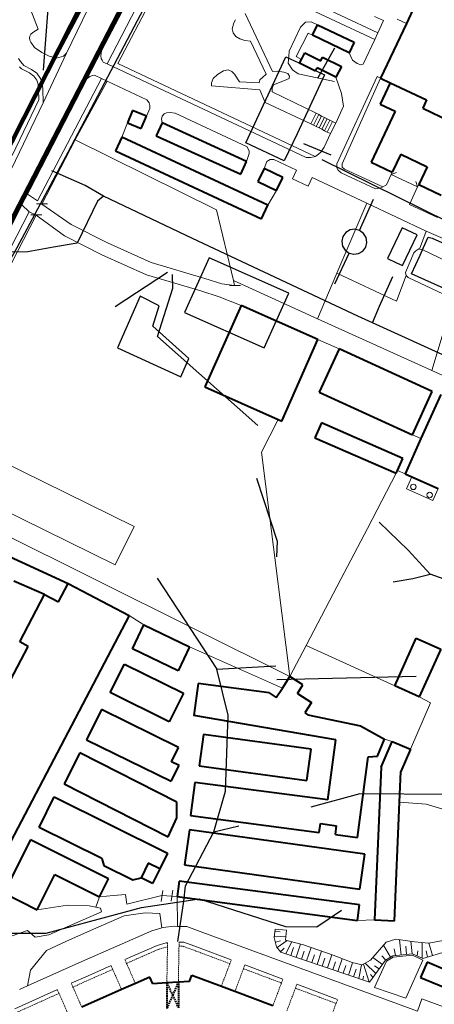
# Model space of a CAD drawing. Extents: x 13 to 4138, y -4831 to -1000.
# Tile 78 of 203: x 2448 to 2599, y -3513 to -3157. Entities that reach past the tile are written whole.
import ezdxf

# ---------------------------------------------------------------- set-up
doc = ezdxf.new("R2010")
doc.units = 0
doc.header["$MEASUREMENT"] = 0
doc.linetypes.add('DASHED', pattern=[0.75, 0.5, -0.25])
for name, color, linetype in [('11', 7, 'CONTINUOUS'), ('24', 7, 'CONTINUOUS'), ('25', 7, 'CONTINUOUS'), ('37', 7, 'CONTINUOUS'), ('40', 7, 'CONTINUOUS'), ('6', 7, 'CONTINUOUS'), ('7', 7, 'CONTINUOUS'), ('границы команд_1', 10, 'CONTINUOUS'), ('ДЕТСКИЕ_ПЛОЩАДКИ', 6, 'CONTINUOUS'), ('ЛЕСТНИЦЫ', 6, 'CONTINUOUS'), ('ПЕШЕХОДНЫЕ_ДОРОЖКИ', 3, 'CONTINUOUS'), ('СПОРТИВНЫЕ_ПЛОЩАДКИ', 3, 'CONTINUOUS'), ('ТРОТУАРЫ', 7, 'CONTINUOUS')]:
    doc.layers.add(name, color=color, linetype=linetype)

msp = doc.modelspace()

# ---------------------------------------------------------------- linework, layer by layer
at = {"layer": '11', "color": 253, "linetype": 'Continuous', "lineweight": 0}
for p, q in [((2485.32, -3199.56), (2487.39, -3194.32)), ((2456.43, -3223.77), (2468.47, -3200.47)), ((2468.47, -3200.47), (2519.62, -3225.86)), ((2541.32, -3218.88), (2538.18, -3224.16)), ((2458.5, -3223.6), (2454.5, -3223.6)), ((2456.42, -3227.63), (2452.42, -3227.63)), ((2519.62, -3225.86), (2525.76, -3251.43)), ((2404.25, -3324.66), (2454.34, -3227.8)), ((2525.76, -3251.43), (2526.18, -3253.16)), ((2528.34, -3253.18), (2524.34, -3253.18)), ((2556.39, -3272.76), (2564.03, -3276.15)), ((2541.96, -3301.65), (2535.97, -3313.47)), ((2593.67, -3308.6), (2590.57, -3307.2)), ((2535.97, -3313.47), (2546.19, -3394.67)), ((2585.19, -3320.1), (2587.94, -3321.3)), ((2574.27, -3341.11), (2584.72, -3321.16)), ((2546.19, -3394.67), (2414.09, -3328.92)), ((2564.67, -3359.42), (2574.27, -3341.11)), ((2552.06, -3383.47), (2564.67, -3359.42)), ((2487.97, -3372.65), (2493.33, -3376.01)), ((2509.87, -3383.97), (2543.49, -3398.86)), ((2546.19, -3394.67), (2552.06, -3383.47)), ((2584.23, -3398.07), (2552.06, -3383.47)), ((2593.08, -3402.06), (2597.2, -3404.26)), ((2597.2, -3404.26), (2589.89, -3420.97)), ((2500.25, -3472.17), (2499.59, -3476.11)), ((2503.82, -3472.05), (2503.17, -3475.99)), ((2482.37, -3473.95), (2477.28, -3474.45)), ((2486.7, -3473.6), (2482.37, -3473.95)), ((2487.22, -3477.08), (2486.7, -3473.6)), ((2499.87, -3473.95), (2487.22, -3477.08)), ((2505.43, -3474.31), (2503.49, -3474.22)), ((2576.85, -3482.77), (2570.71, -3482.93)), ((2576.85, -3507.24), (2581.24, -3497.67)), ((2581.24, -3497.67), (2583.66, -3496.26)), ((2583.66, -3496.26), (2590.58, -3495.53)), ((2594.32, -3497.29), (2588.2, -3511.12)), ((2590.58, -3495.53), (2594.32, -3497.29)), ((2588.2, -3511.12), (2576.85, -3507.24))]:
    msp.add_line(p, q, dxfattribs=at)
at = {"layer": '24', "color": 253, "linetype": 'Continuous', "lineweight": 0}
for p, q in [((2440.43, -3122.35), (2455.02, -3160.43)), ((2505.86, -3130.91), (2483.97, -3172.9)), ((2508.91, -3129.31), (2578.12, -3161.77)), ((2501.43, -3131.9), (2480, -3173.02)), ((2477.06, -3137.05), (2460.92, -3170.75)), ((2480.05, -3138.59), (2465.38, -3169.2)), ((2522.44, -3138.68), (2576.95, -3164.25)), ((2490.8, -3143.71), (2478.05, -3168.3)), ((2530.06, -3154.83), (2539.94, -3175.76)), ((2576.89, -3155.82), (2580.18, -3157.36)), ((2525.88, -3158.18), (2525.37, -3160.35)), ((2526.58, -3157.03), (2525.88, -3158.18)), ((2578.12, -3161.77), (2580.18, -3157.36)), ((2585.03, -3156.81), (2588.42, -3158.41)), ((2451.95, -3163.64), (2452.1, -3163.02)), ((2452.1, -3163.02), (2452.44, -3162.31)), ((2452.44, -3162.31), (2453.08, -3161.61)), ((2453.08, -3161.61), (2455.02, -3160.43)), ((2525.37, -3160.35), (2525.69, -3161.76)), ((2525.69, -3161.76), (2526.64, -3163.16)), ((2526.64, -3163.16), (2528.11, -3164)), ((2548.51, -3170.39), (2552.86, -3161.85)), ((2552.86, -3161.85), (2554.45, -3162.66)), ((2576.95, -3164.25), (2578.12, -3161.77)), ((2452, -3164.38), (2451.95, -3163.64)), ((2452.35, -3165.22), (2452, -3164.38)), ((2452.35, -3165.22), (2453.69, -3167.11)), ((2453.69, -3167.11), (2456.44, -3168.94)), ((2528.11, -3164), (2529.96, -3164.57)), ((2529.96, -3164.57), (2531.99, -3164.85)), ((2531.99, -3164.85), (2537.63, -3176.79)), ((2572.8, -3173.11), (2576.95, -3164.25)), ((2456.44, -3168.94), (2459.03, -3170.28)), ((2465.38, -3169.2), (2456.82, -3187.06)), ((2459.03, -3170.28), (2460.92, -3170.75)), ((2461.67, -3170.93), (2464.2, -3170.18)), ((2464.2, -3170.18), (2465.38, -3169.2)), ((2478.05, -3168.3), (2472.83, -3178.37)), ((2478.05, -3168.3), (2477.76, -3170.13)), ((2477.76, -3170.13), (2477.85, -3171.04)), ((2550.45, -3171.38), (2548.51, -3170.39)), ((2567.65, -3169.01), (2568.9, -3171.68)), ((2447.96, -3171.1), (2448.61, -3172.14)), ((2448.26, -3174.05), (2449.03, -3174.79)), ((2448.61, -3172.14), (2449.35, -3173.02)), ((2449.35, -3173.02), (2449.92, -3173.55)), ((2449.92, -3173.55), (2452.66, -3175.01)), ((2460.92, -3170.75), (2461.67, -3170.93)), ((2477.85, -3171.04), (2478.19, -3171.68)), ((2478.19, -3171.68), (2478.6, -3172.36)), ((2478.6, -3172.36), (2480, -3173.02)), ((2480, -3173.02), (2552.09, -3206.91)), ((2483.97, -3172.9), (2555.41, -3206.49)), ((2568.9, -3171.68), (2570.6, -3172.93)), ((2570.6, -3172.93), (2571.97, -3173.39)), ((2571.97, -3173.39), (2572.8, -3173.11)), ((2449.03, -3174.79), (2451.87, -3176.29)), ((2451.87, -3176.29), (2453.51, -3177.47)), ((2452.66, -3175.01), (2454.6, -3176.41)), ((2453.51, -3177.47), (2454.55, -3178.97)), ((2454.6, -3176.41), (2455.9, -3178.29)), ((2472.83, -3178.37), (2473.76, -3177.56)), ((2473.76, -3177.56), (2474.75, -3177.18)), ((2474.75, -3177.18), (2475.44, -3177.09)), ((2475.44, -3177.09), (2478.04, -3178.31)), ((2518.45, -3178.35), (2519.95, -3176.91)), ((2519.95, -3176.91), (2522.23, -3175.48)), ((2522.23, -3175.48), (2523.87, -3175.2)), ((2523.87, -3175.2), (2525.23, -3175.77)), ((2525.23, -3175.77), (2526.16, -3176.7)), ((2526.16, -3176.7), (2527.94, -3179.49)), ((2536.36, -3177.92), (2537.63, -3176.79)), ((2539.94, -3175.76), (2541.78, -3175.63)), ((2541.78, -3175.63), (2543.99, -3176.06)), ((2543.99, -3176.06), (2545.42, -3176.56)), ((2545.42, -3176.56), (2546.06, -3177.49)), ((2546.06, -3177.49), (2545.92, -3178.28)), ((2563.28, -3209.17), (2577.84, -3177.64)), ((2577.84, -3177.64), (2579.08, -3178.21)), ((2472.83, -3178.37), (2452.11, -3218.32)), ((2454.55, -3178.97), (2455.02, -3180.34)), ((2478.04, -3178.31), (2454.77, -3222.62)), ((2455.02, -3180.34), (2455.21, -3182.11)), ((2455.9, -3178.29), (2456.49, -3180.01)), ((2456.49, -3180.01), (2456.71, -3182.01)), ((2480.04, -3179.25), (2468.47, -3200.47)), ((2478.04, -3178.31), (2480.04, -3179.25)), ((2480.04, -3179.25), (2494.44, -3186.02)), ((2517.81, -3179.92), (2518.45, -3178.35)), ((2517.81, -3181), (2517.81, -3179.92)), ((2535.36, -3182.36), (2517.81, -3181)), ((2527.94, -3179.49), (2535.08, -3179.92)), ((2535.08, -3179.92), (2535.36, -3178.78)), ((2535.36, -3178.78), (2536.36, -3177.92)), ((2540.28, -3180.64), (2539.78, -3181.78)), ((2544.21, -3178.99), (2540.28, -3180.64)), ((2545.92, -3178.28), (2544.21, -3178.99)), ((2562.91, -3177.85), (2564.93, -3183.79)), ((2565.11, -3209.17), (2579.08, -3178.21)), ((2455.21, -3182.11), (2455.3, -3186.08)), ((2456.71, -3182.01), (2456.82, -3187.06)), ((2537.29, -3186.94), (2535.36, -3182.36)), ((2539.78, -3181.78), (2539.78, -3183.15)), ((2555.73, -3190.88), (2539.78, -3183.15)), ((2564.93, -3183.79), (2565.65, -3188.34)), ((2456.82, -3187.06), (2443.92, -3213.97)), ((2455.3, -3186.08), (2445.69, -3206.13)), ((2495.24, -3187.07), (2494.44, -3186.02)), ((2495.49, -3188.02), (2495.24, -3187.07)), ((2495.49, -3189.16), (2495.49, -3188.02)), ((2553.8, -3194.71), (2537.29, -3186.94)), ((2562.8, -3194.43), (2565.65, -3188.34)), ((2494.26, -3191.99), (2495.49, -3189.16)), ((2499.7, -3193.05), (2500.02, -3191.97)), ((2500.02, -3191.97), (2500.66, -3191.07)), ((2500.66, -3191.07), (2501.55, -3190.69)), ((2501.55, -3190.69), (2502.82, -3190.57)), ((2502.82, -3190.57), (2504.7, -3190.84)), ((2504.7, -3190.84), (2530.74, -3203.09)), ((2499.91, -3194.38), (2499.7, -3193.05)), ((2558.65, -3203.16), (2560.87, -3198.27)), ((2530.55, -3208.31), (2531.53, -3205.5)), ((2531.47, -3204.55), (2530.74, -3203.09)), ((2531.53, -3205.5), (2531.47, -3204.55)), ((2555.41, -3206.49), (2555.98, -3206.2)), ((2555.98, -3206.2), (2557.44, -3204.91)), ((2557.44, -3204.91), (2558.65, -3203.16)), ((2536.92, -3210.89), (2537.9, -3208.3)), ((2537.9, -3208.3), (2539.05, -3207.6)), ((2539.05, -3207.6), (2540.46, -3207.66)), ((2540.46, -3207.66), (2548.62, -3211.5)), ((2552.09, -3206.91), (2553.66, -3206.95)), ((2553.66, -3206.95), (2554.98, -3206.7)), ((2554.98, -3206.7), (2555.41, -3206.49)), ((2563.28, -3209.17), (2563.28, -3210.66)), ((2565.11, -3209.17), (2565.11, -3210.23)), ((2548.62, -3211.5), (2547.18, -3214.57)), ((2563.28, -3210.66), (2563.68, -3211.48)), ((2563.68, -3211.48), (2564.77, -3212.44)), ((2577.21, -3218.18), (2564.77, -3212.44)), ((2565.11, -3210.23), (2565.17, -3210.34)), ((2565.17, -3210.34), (2566.02, -3211.09)), ((2579.89, -3217.49), (2566.02, -3211.09)), ((2581.15, -3216.8), (2582.91, -3213)), ((2547.18, -3214.57), (2552.8, -3217.21)), ((2554.24, -3214.14), (2552.8, -3217.21)), ((2554.24, -3214.14), (2574.03, -3223.44)), ((2579.89, -3217.49), (2581.15, -3216.8)), ((2451.2, -3220.12), (2449.21, -3224.06)), ((2452.11, -3218.32), (2451.2, -3220.12)), ((2451.2, -3220.12), (2454.77, -3222.62)), ((2577.21, -3218.18), (2579.19, -3217.87)), ((2579.19, -3217.87), (2579.89, -3217.49)), ((2589.53, -3223.87), (2592.47, -3217.51)), ((2449.21, -3224.06), (2425.22, -3271.45)), ((2449.21, -3224.06), (2451.82, -3226.5)), ((2456.43, -3223.77), (2467.04, -3231.18)), ((2574.03, -3223.44), (2595.62, -3233.59)), ((2599.68, -3228.56), (2589.53, -3223.87)), ((2451.82, -3226.5), (2428.08, -3272.42)), ((2451.82, -3226.5), (2454.34, -3227.8)), ((2454.34, -3227.8), (2464.59, -3235.29)), ((2467.04, -3231.18), (2480.16, -3237.76)), ((2595.62, -3233.59), (2606.49, -3238.27)), ((2464.59, -3235.29), (2478.11, -3242.07)), ((2480.16, -3237.76), (2495.93, -3244.87)), ((2588.09, -3248.45), (2591.11, -3241.43)), ((2591.11, -3241.43), (2591.87, -3240.61)), ((2591.87, -3240.61), (2592.94, -3239.98)), ((2592.94, -3239.98), (2593.14, -3240.02)), ((2593.14, -3240.02), (2594.08, -3240.23)), ((2594.08, -3240.23), (2613.62, -3249.59)), ((2478.11, -3242.07), (2494.27, -3249.35)), ((2495.93, -3244.87), (2515.38, -3250.62)), ((2588.34, -3249.53), (2588.09, -3248.45)), ((2494.27, -3249.35), (2513.97, -3255.18)), ((2515.38, -3250.62), (2521.58, -3252.62)), ((2521.58, -3252.62), (2526.18, -3253.16)), ((2525.76, -3251.43), (2556.25, -3265.24)), ((2589.1, -3250.29), (2588.34, -3249.53)), ((2605.9, -3258.32), (2589.1, -3250.29)), ((2513.97, -3255.18), (2520.57, -3257.31)), ((2520.57, -3257.31), (2528.57, -3260.41)), ((2556.25, -3265.24), (2597.6, -3283.98)), ((2597.6, -3283.98), (2633.56, -3300.27)), ((2440.14, -3315.98), (2489.85, -3340.45)), ((2429.24, -3327.84), (2482.97, -3354.28)), ((2482.97, -3354.28), (2489.85, -3340.45)), ((2580.5, -3417.36), (2583.24, -3418.15)), ((2477.28, -3474.45), (2475.93, -3478.18)), ((2499.87, -3473.95), (2503.49, -3474.22)), ((2505.43, -3474.31), (2505.51, -3485.09)), ((2454.7, -3479.05), (2465.72, -3477.47)), ((2478.06, -3479.82), (2458.91, -3488.14)), ((2465.72, -3477.47), (2473.59, -3477.69)), ((2473.59, -3477.69), (2475.93, -3478.18)), ((2475.93, -3478.18), (2477.63, -3478.54)), ((2477.63, -3478.54), (2478.06, -3479.82)), ((2486.15, -3481.24), (2493.81, -3480.17)), ((2493.81, -3480.17), (2499.13, -3480.38)), ((2499.13, -3480.38), (2499.82, -3485.65)), ((2475.94, -3485.72), (2486.15, -3481.24)), ((2451.25, -3486.64), (2442.53, -3489.56)), ((2454.01, -3488.99), (2451.25, -3486.64)), ((2465.3, -3490.42), (2475.94, -3485.72)), ((2470.9, -3497.76), (2496.24, -3486.65)), ((2496.24, -3486.65), (2499.82, -3485.65)), ((2499.82, -3485.65), (2500.39, -3485.49)), ((2500.39, -3485.49), (2504.37, -3485.07)), ((2504.37, -3485.07), (2505.51, -3485.09)), ((2505.51, -3485.09), (2508.85, -3485.15)), ((2508.85, -3485.15), (2514.74, -3487.31)), ((2514.74, -3487.31), (2592.42, -3515.73)), ((2458.91, -3488.14), (2454.01, -3488.99)), ((2458.07, -3493.83), (2465.3, -3490.42)), ((2498.15, -3491.98), (2501.45, -3491.06)), ((2501.45, -3491.06), (2501.93, -3491.01)), ((2506.1, -3490.76), (2507.8, -3490.79)), ((2507.8, -3490.79), (2512.8, -3492.62)), ((2452.32, -3500.88), (2458.07, -3493.83)), ((2486.47, -3497.1), (2498.15, -3491.98)), ((2512.8, -3492.62), (2525.01, -3497.18)), ((2451.22, -3506.62), (2470.9, -3497.76)), ((2451.22, -3506.62), (2452.32, -3500.88)), ((2473.19, -3502.93), (2481.48, -3499.29)), ((2529.93, -3499.02), (2543.7, -3504.17)), ((2467.06, -3505.69), (2473.19, -3502.93)), ((2446.61, -3514.89), (2462.02, -3507.96)), ((2448.35, -3507.91), (2451.22, -3506.62)), ((2548.75, -3506.06), (2563.5, -3511.57)), ((2592.42, -3515.73), (2594.02, -3511.36)), ((2594.02, -3511.36), (2655.1, -3533.56))]:
    msp.add_line(p, q, dxfattribs=at)
at = {"layer": '24', "color": 253, "linetype": 'DASHED', "lineweight": 0}
for p, q in [((2501.93, -3491.01), (2501.9, -3492.49)), ((2506.1, -3490.76), (2506.07, -3492.25)), ((2487.07, -3498.48), (2498.65, -3493.4)), ((2498.65, -3493.4), (2501.9, -3492.49)), ((2501.9, -3492.49), (2501.66, -3505.53)), ((2506.07, -3492.25), (2505.83, -3505.27)), ((2506.07, -3492.25), (2507.52, -3492.28)), ((2507.52, -3492.28), (2512.27, -3494.03)), ((2512.27, -3494.03), (2524.48, -3498.59)), ((2487.07, -3498.48), (2486.47, -3497.1)), ((2524.48, -3498.59), (2525.01, -3497.18)), ((2473.8, -3504.3), (2482.08, -3500.66)), ((2482.08, -3500.66), (2481.48, -3499.29)), ((2485.29, -3507.96), (2482.08, -3500.66)), ((2490.27, -3505.77), (2487.07, -3498.48)), ((2521.41, -3506.72), (2524.48, -3498.59)), ((2526.33, -3508.58), (2529.41, -3500.43)), ((2529.41, -3500.43), (2529.93, -3499.02)), ((2529.41, -3500.43), (2543.17, -3505.57)), ((2467.66, -3507.06), (2473.8, -3504.3)), ((2540.08, -3513.77), (2543.17, -3505.57)), ((2543.17, -3505.57), (2543.7, -3504.17)), ((2462.62, -3509.33), (2462.02, -3507.96)), ((2467.66, -3507.06), (2467.06, -3505.69)), ((2470.84, -3514.3), (2467.66, -3507.06)), ((2545.12, -3515.67), (2548.22, -3507.46)), ((2548.22, -3507.46), (2548.75, -3506.06)), ((2548.22, -3507.46), (2562.97, -3512.97)), ((2447.21, -3516.27), (2462.62, -3509.33)), ((2465.78, -3516.53), (2462.62, -3509.33)), ((2562.97, -3512.97), (2563.5, -3511.57)), ((2559.85, -3521.23), (2562.97, -3512.97))]:
    msp.add_line(p, q, dxfattribs=at)
at = {"layer": '25', "color": 253, "linetype": 'Continuous', "lineweight": 0}
for p, q in [((2555.73, -3190.88), (2553.8, -3194.71)), ((2556.73, -3191.38), (2554.8, -3195.22)), ((2556.73, -3191.38), (2555.73, -3190.88)), ((2557.71, -3191.88), (2555.78, -3195.71)), ((2557.71, -3191.88), (2556.73, -3191.38)), ((2558.7, -3192.37), (2557.71, -3191.88)), ((2553.8, -3194.71), (2554.8, -3195.22)), ((2554.8, -3195.22), (2555.78, -3195.71)), ((2558.7, -3192.37), (2556.77, -3196.21)), ((2559.68, -3192.87), (2557.75, -3196.7)), ((2559.68, -3192.87), (2558.7, -3192.37)), ((2560.66, -3193.36), (2558.73, -3197.19)), ((2560.66, -3193.36), (2559.68, -3192.87)), ((2561.64, -3193.85), (2559.72, -3197.69)), ((2561.64, -3193.85), (2560.66, -3193.36)), ((2560.87, -3198.27), (2562.8, -3194.43)), ((2562.8, -3194.43), (2561.64, -3193.85)), ((2555.78, -3195.71), (2556.77, -3196.21)), ((2556.77, -3196.21), (2557.75, -3196.7)), ((2557.75, -3196.7), (2558.73, -3197.19)), ((2558.73, -3197.19), (2559.72, -3197.69)), ((2559.72, -3197.69), (2560.87, -3198.27))]:
    msp.add_line(p, q, dxfattribs=at)
at = {"layer": '37', "color": 253, "linetype": 'Continuous', "lineweight": 0}
for p, q in [((2546.01, -3168.39), (2550.11, -3159.74)), ((2550.11, -3159.74), (2551.93, -3157.92)), ((2551.93, -3157.92), (2553.98, -3157.81)), ((2553.98, -3157.81), (2556.28, -3158.86)), ((2545.56, -3172.71), (2545.79, -3170.32)), ((2545.79, -3170.32), (2546.01, -3168.39)), ((2547.15, -3175.21), (2545.56, -3172.71)), ((2549.2, -3176.57), (2547.15, -3175.21)), ((2562.41, -3179.42), (2549.2, -3176.57)), ((2540.56, -3489.17), (2540.87, -3486.09)), ((2542.68, -3487.07), (2540.79, -3486.89)), ((2540.87, -3486.09), (2545.01, -3486.46)), ((2545.01, -3486.46), (2544.69, -3490.04)), ((2541.43, -3492.53), (2540.56, -3489.17)), ((2544.81, -3488.65), (2540.59, -3488.88)), ((2542.83, -3490.34), (2540.99, -3490.82)), ((2545.24, -3490.18), (2541.58, -3492.71)), ((2544.69, -3490.04), (2551.2, -3491.77)), ((2546.88, -3490.62), (2544.7, -3494.97)), ((2575.41, -3497.3), (2581.05, -3490.8)), ((2581.05, -3490.8), (2584.53, -3489.71)), ((2584.53, -3489.71), (2591.37, -3490.69)), ((2585.89, -3489.91), (2586.48, -3495.46)), ((2589.98, -3490.49), (2590.46, -3495.04)), ((2591.37, -3490.69), (2596.36, -3491.12)), ((2594.07, -3491.18), (2594.1, -3496.63)), ((2596.36, -3491.12), (2608.56, -3488.94)), ((2596.51, -3491.09), (2597.91, -3495.67)), ((2542.95, -3494.37), (2541.43, -3492.53)), ((2544.13, -3492.94), (2542.85, -3494.25)), ((2575.03, -3505.32), (2542.95, -3494.37)), ((2547.56, -3492.78), (2546.59, -3495.61)), ((2550.11, -3491.48), (2548.48, -3496.26)), ((2551.34, -3494.07), (2550.38, -3496.91)), ((2551.2, -3491.77), (2561.84, -3495.57)), ((2553.91, -3492.74), (2552.27, -3497.55)), ((2557.68, -3494.08), (2556.05, -3498.84)), ((2580.09, -3491.91), (2582.63, -3496.28)), ((2583.95, -3493.24), (2584.49, -3495.67)), ((2588.16, -3492.27), (2588.47, -3495.25)), ((2592.5, -3493.92), (2592.29, -3495.78)), ((2610.31, -3491.87), (2594.35, -3496.75)), ((2595.57, -3493.95), (2596, -3496.25)), ((2555.13, -3495.36), (2554.16, -3498.2)), ((2558.91, -3496.65), (2557.95, -3499.49)), ((2561.45, -3495.42), (2559.84, -3500.13)), ((2562.7, -3497.94), (2561.73, -3500.78)), ((2561.84, -3495.57), (2568.79, -3498.17)), ((2565.2, -3496.82), (2563.63, -3501.43)), ((2568.94, -3498.23), (2567.41, -3502.72)), ((2568.79, -3498.17), (2572.37, -3499.04)), ((2572.37, -3499.04), (2575.41, -3497.3)), ((2573.5, -3498.39), (2577.36, -3502.13)), ((2580.89, -3497.29), (2575.03, -3505.32)), ((2576.24, -3496.35), (2579.72, -3498.9)), ((2579.55, -3495.74), (2580.91, -3497.29)), ((2583.5, -3495.78), (2580.89, -3497.29)), ((2590.66, -3495.02), (2583.5, -3495.78)), ((2594.35, -3496.75), (2590.66, -3495.02)), ((2566.49, -3499.23), (2565.52, -3502.07)), ((2570.27, -3500.52), (2569.3, -3503.36)), ((2572.14, -3498.98), (2571.2, -3504.01)), ((2572.91, -3498.73), (2574.98, -3505.3)), ((2576.89, -3499.31), (2578.54, -3500.51)), ((2572.91, -3503.09), (2572.64, -3504.52)), ((2575.36, -3502.53), (2576.3, -3503.53))]:
    msp.add_line(p, q, dxfattribs=at)
at = {"layer": '40', "color": 253, "linetype": 'Continuous', "lineweight": 0}
for p, q in [((2574.03, -3223.44), (2563.25, -3248.77)), ((2593.14, -3240.02), (2595.62, -3233.59)), ((2563.25, -3248.77), (2556.25, -3265.24)), ((2563.25, -3248.77), (2584.83, -3258.82)), ((2584.83, -3258.82), (2588.34, -3249.53)), ((2602.46, -3267.89), (2597.6, -3283.98)), ((2585.95, -3440.19), (2595.53, -3440.87)), ((2595.53, -3440.87), (2604.52, -3443.55))]:
    msp.add_line(p, q, dxfattribs=at)
at = {"layer": '6', "color": 253, "linetype": 'Continuous', "lineweight": 40}
for p, q in [((2591.49, -3151.91), (2588.42, -3158.41)), ((2554.45, -3162.66), (2556.28, -3158.86)), ((2556.28, -3158.86), (2569.48, -3165.2)), ((2588.42, -3158.41), (2579.08, -3178.21)), ((2567.65, -3169.01), (2554.45, -3162.66)), ((2569.48, -3165.2), (2567.65, -3169.01)), ((2550.45, -3171.38), (2551.68, -3168.97)), ((2551.68, -3168.97), (2557.41, -3171.88)), ((2557.41, -3171.88), (2558.09, -3170.55)), ((2558.09, -3170.55), (2564.87, -3173.99)), ((2549.76, -3172.75), (2550.45, -3171.38)), ((2555.49, -3175.66), (2549.76, -3172.75)), ((2564.87, -3173.99), (2562.91, -3177.85)), ((2555.49, -3175.66), (2556.13, -3174.41)), ((2562.91, -3177.85), (2556.13, -3174.41)), ((2582.55, -3179.85), (2578.89, -3187.6)), ((2579.08, -3178.21), (2582.55, -3179.85)), ((2582.55, -3179.85), (2595.74, -3186.07)), ((2578.89, -3187.6), (2584.31, -3190.16)), ((2595.74, -3186.07), (2594.31, -3189.08)), ((2489.26, -3189.89), (2487.39, -3194.32)), ((2494.26, -3191.99), (2489.26, -3189.89)), ((2492.39, -3196.42), (2494.26, -3191.99)), ((2584.31, -3190.16), (2575.63, -3208.55)), ((2594.31, -3189.08), (2603.93, -3193.62)), ((2487.39, -3194.32), (2492.39, -3196.42)), ((2499.91, -3194.38), (2497.79, -3199.05)), ((2530.55, -3208.31), (2499.91, -3194.38)), ((2497.79, -3199.05), (2528.43, -3212.97)), ((2485.32, -3199.56), (2483.05, -3204.43)), ((2538.18, -3224.16), (2485.32, -3199.56)), ((2483.05, -3204.43), (2535.91, -3229.04)), ((2586.35, -3205.71), (2583.3, -3212.17)), ((2586.35, -3205.71), (2595.91, -3210.22)), ((2528.43, -3212.97), (2530.55, -3208.31)), ((2575.63, -3208.55), (2583.3, -3212.17)), ((2536.92, -3210.89), (2534.62, -3215.6)), ((2543.63, -3214.18), (2536.92, -3210.89)), ((2595.91, -3210.22), (2592.86, -3216.68)), ((2534.62, -3215.6), (2541.32, -3218.88)), ((2541.32, -3218.88), (2543.63, -3214.18)), ((2592.86, -3216.68), (2600.98, -3220.52)), ((2535.91, -3229.04), (2538.18, -3224.16)), ((2528.57, -3260.41), (2515.48, -3289.9)), ((2556.39, -3272.76), (2528.57, -3260.41)), ((2543.3, -3302.24), (2556.39, -3272.76)), ((2564.03, -3276.15), (2556.88, -3291.76)), ((2597.72, -3291.59), (2564.03, -3276.15)), ((2515.48, -3289.9), (2541.96, -3301.65)), ((2556.88, -3291.76), (2590.57, -3307.2)), ((2590.57, -3307.2), (2597.72, -3291.59)), ((2600.86, -3292.66), (2593.67, -3308.6)), ((2541.96, -3301.65), (2543.3, -3302.24)), ((2557.64, -3302.94), (2555.29, -3308.32)), ((2587.07, -3315.78), (2557.64, -3302.94)), ((2555.29, -3308.32), (2584.72, -3321.16)), ((2593.67, -3308.6), (2587.94, -3321.3)), ((2585.19, -3320.1), (2587.07, -3315.78)), ((2584.72, -3321.16), (2585.19, -3320.1)), ((2587.94, -3321.3), (2590.35, -3322.39)), ((2590.35, -3322.39), (2599.91, -3326.7)), ((2426.74, -3343.16), (2465.92, -3361.07)), ((2457.38, -3365.03), (2446.28, -3360.2)), ((2462.45, -3367.69), (2465.92, -3361.07)), ((2465.92, -3361.07), (2487.97, -3372.65)), ((2448.39, -3382.18), (2457.38, -3365.03)), ((2457.38, -3365.03), (2462.45, -3367.69)), ((2487.97, -3372.65), (2436.85, -3470.06)), ((2489.17, -3384.64), (2493.33, -3376.01)), ((2493.33, -3376.01), (2509.87, -3383.97)), ((2584.23, -3398.07), (2591.98, -3380.85)), ((2591.98, -3380.85), (2600.84, -3384.84)), ((2439.66, -3406.18), (2451.42, -3383.77)), ((2451.42, -3383.77), (2448.39, -3382.18)), ((2509.87, -3383.97), (2505.72, -3392.6)), ((2505.72, -3392.6), (2489.17, -3384.64)), ((2600.84, -3384.84), (2593.08, -3402.06)), ((2481.13, -3400.52), (2486.27, -3390.16)), ((2486.27, -3390.16), (2507.66, -3400.77)), ((2543.49, -3398.86), (2546.19, -3394.67)), ((2550.96, -3397.75), (2546.19, -3394.67)), ((2512.95, -3397.21), (2511.42, -3408.79)), ((2538.74, -3400.61), (2512.95, -3397.21)), ((2548.94, -3400.87), (2550.96, -3397.75)), ((2593.08, -3402.06), (2584.23, -3398.07)), ((2502.53, -3411.13), (2481.13, -3400.52)), ((2507.66, -3400.77), (2502.53, -3411.13)), ((2538.74, -3400.61), (2541.3, -3402.26)), ((2541.3, -3402.26), (2543.49, -3398.86)), ((2548.94, -3400.87), (2554, -3404.13)), ((2554, -3404.13), (2551.6, -3407.86)), ((2477.96, -3406.64), (2472.6, -3417.58)), ((2505.92, -3420.35), (2477.96, -3406.64)), ((2562.8, -3417.54), (2511.42, -3408.79)), ((2551.6, -3407.86), (2552.71, -3408.58)), ((2552.71, -3408.58), (2571.84, -3412.54)), ((2571.84, -3412.54), (2580.5, -3417.36)), ((2514.91, -3415.63), (2513.36, -3427.02)), ((2553.95, -3420.94), (2514.91, -3415.63)), ((2472.6, -3417.58), (2503.25, -3432.61)), ((2559.93, -3439.33), (2562.8, -3417.54)), ((2577.91, -3423.45), (2580.5, -3417.36)), ((2579.28, -3427.49), (2583.24, -3418.15)), ((2583.24, -3418.15), (2589.89, -3420.97)), ((2470.17, -3422.25), (2464.44, -3433.5)), ((2505.24, -3440.13), (2470.17, -3422.25)), ((2503.38, -3425.51), (2505.92, -3420.35)), ((2552.4, -3432.33), (2553.95, -3420.94)), ((2574.51, -3423.77), (2577.91, -3423.45)), ((2589.89, -3420.97), (2586.45, -3429.08)), ((2503.25, -3432.61), (2506.08, -3426.84)), ((2506.08, -3426.84), (2503.38, -3425.51)), ((2513.36, -3427.02), (2552.4, -3432.33)), ((2570.67, -3452.9), (2574.51, -3423.77)), ((2579.28, -3427.49), (2576.85, -3482.77)), ((2585.95, -3440.19), (2586.45, -3429.08)), ((2464.44, -3433.5), (2502.15, -3452.73)), ((2511.78, -3432.98), (2510.21, -3444.93)), ((2559.93, -3439.33), (2511.78, -3432.98)), ((2455.46, -3449.26), (2460.91, -3438.27)), ((2460.91, -3438.27), (2501.94, -3458.63)), ((2505.24, -3445.88), (2505.24, -3440.13)), ((2584.06, -3483.09), (2585.95, -3440.19)), ((2510.21, -3444.93), (2556.85, -3451.08)), ((2502.15, -3452.73), (2505.24, -3445.88)), ((2556.85, -3451.08), (2557.27, -3447.89)), ((2557.27, -3447.89), (2563.1, -3448.66)), ((2478.12, -3460.51), (2455.46, -3449.26)), ((2509.84, -3450.17), (2508.07, -3462.82)), ((2573.36, -3459.02), (2509.84, -3450.17)), ((2562.68, -3451.84), (2563.1, -3448.66)), ((2562.68, -3451.84), (2570.67, -3452.9)), ((2452.33, -3453.74), (2442.66, -3473.01)), ((2480.56, -3467.9), (2452.33, -3453.74)), ((2501.94, -3458.63), (2499.11, -3464.33)), ((2571.59, -3471.68), (2573.36, -3459.02)), ((2478.12, -3460.51), (2478.86, -3463.02)), ((2494.94, -3462.26), (2492.31, -3467.55)), ((2499.11, -3464.33), (2494.94, -3462.26)), ((2508.07, -3462.82), (2571.59, -3471.68)), ((2454.7, -3479.05), (2461.09, -3466.32)), ((2461.09, -3466.32), (2477.28, -3474.45)), ((2478.86, -3463.02), (2489.38, -3468.24)), ((2499.11, -3464.33), (2496.48, -3469.62)), ((2477.28, -3474.45), (2480.56, -3467.9)), ((2489.38, -3468.24), (2492.31, -3467.55)), ((2496.48, -3469.62), (2492.31, -3467.55)), ((2506.17, -3468.68), (2505.43, -3474.31)), ((2571.46, -3477.31), (2506.17, -3468.68)), ((2442.66, -3473.01), (2454.7, -3479.05)), ((2505.43, -3474.31), (2570.71, -3482.93)), ((2570.71, -3482.93), (2571.46, -3477.31)), ((2576.85, -3482.77), (2584.06, -3483.09)), ((2595.89, -3498.07), (2593.58, -3503.57)), ((2606.73, -3502.61), (2595.89, -3498.07)), ((2495.5, -3503.48), (2490.27, -3505.77)), ((2496.54, -3505.85), (2495.5, -3503.48)), ((2501.66, -3505.53), (2496.54, -3505.85)), ((2505.83, -3505.27), (2501.66, -3505.53)), ((2509.85, -3505.01), (2505.83, -3505.27)), ((2509.85, -3505.01), (2510.72, -3502.69)), ((2510.72, -3502.69), (2521.41, -3506.72)), ((2593.58, -3503.57), (2604.43, -3508.11)), ((2485.29, -3507.96), (2470.84, -3514.3)), ((2490.27, -3505.77), (2485.29, -3507.96)), ((2521.41, -3506.72), (2526.33, -3508.58)), ((2526.33, -3508.58), (2540.08, -3513.77))]:
    msp.add_line(p, q, dxfattribs=at)
at = {"layer": '6', "color": 253, "linetype": 'DASHED', "lineweight": 40}
for p, q in [((2501.66, -3505.53), (2501.67, -3514.81)), ((2501.66, -3505.53), (2503.75, -3510.04)), ((2505.83, -3505.27), (2503.75, -3510.04)), ((2505.83, -3505.27), (2505.85, -3514.54)), ((2503.75, -3510.04), (2501.67, -3514.81)), ((2503.75, -3510.04), (2505.85, -3514.54))]:
    msp.add_line(p, q, dxfattribs=at)
at = {"layer": '7', "color": 253, "linetype": 'Continuous', "lineweight": 0}
for p, q in [((2582.91, -3213), (2583.3, -3212.17)), ((2584.79, -3212.32), (2582.91, -3213)), ((2582.91, -3213), (2592.47, -3217.51)), ((2591.8, -3215.62), (2592.47, -3217.51)), ((2592.47, -3217.51), (2592.86, -3216.68)), ((2590.35, -3322.39), (2588.39, -3326.75)), ((2588.39, -3326.75), (2597.95, -3331.06)), ((2599.91, -3326.7), (2597.95, -3331.06))]:
    msp.add_line(p, q, dxfattribs=at)
for centre in [(2590.92, -3326.08), (2596.84, -3329.01)]:
    msp.add_circle(centre, 1, dxfattribs=at)
at = {"layer": 'границы команд_1', "color": 6, "lineweight": 100}
msp.add_lwpolyline([(1779.52, -2741.6), (1764.65, -2758.68), (1607.57, -3162.76), (1788.76, -3230.7), (1840.59, -3253.43), (1853.77, -3268.69), (1927.89, -3424.51), (1955.3, -3442.51), (1951.82, -3475.86), (1971.65, -3484.91), (1987.02, -3517.09), (2008.92, -3527.81), (2043.23, -3576.27), (2102.89, -3636.41), (2227.87, -3588.95), (2270.53, -3545.85), (2492.53, -3108.59), (2488.23, -3086.64), (2463.45, -3062.28), (2129.87, -2904.6), (1779.52, -2741.6)], dxfattribs=at)
msp.add_lwpolyline([(2549.39, -3103.47), (2845.92, -3244.29), (2852.4, -3270.42), (2865.73, -3301.42), (2794.37, -3460.89), (2690.12, -3678.56), (2650.09, -3738.61), (2599.39, -3793.21), (2511.64, -3862.05), (2468.8, -3886.08), (2363.19, -3917.93), (2296.64, -3931.84), (2211.4, -3935.44), (2161.36, -3932.1), (1924.35, -3842.83), (1924.12, -3833.84), (1971.62, -3721.93), (2001.65, -3688.57), (2047.16, -3666.41), (2219.84, -3604.16), (2249.92, -3585.92), (2275.62, -3557.22), (2502.08, -3120), (2528.83, -3105.27)], close=True, dxfattribs=at)
at = {"layer": 'ДЕТСКИЕ_ПЛОЩАДКИ'}
for points in [[(2558.72, -3176.93), (2548.91, -3198.39), (2544.16, -3208.09), (2530.22, -3201.61), (2544.78, -3170.45), (2554.12, -3174.79)], [(2536.94, -3275.82), (2545.8, -3255.96), (2516.93, -3243.14), (2508.07, -3263.01)], [(2498.92, -3260.61), (2491.95, -3257.07), (2483.85, -3275.79), (2506.74, -3286.2), (2509.67, -3279.59), (2496.56, -3267.93)]]:
    msp.add_lwpolyline(points, close=True, dxfattribs=at)
at = {"layer": 'ЛЕСТНИЦЫ'}
for points in [[(2556.29, -3178.22), (2562.5, -3167.27)], [(2551.09, -3201.82), (2561.01, -3205.93)]]:
    msp.add_lwpolyline(points, dxfattribs=at)
at = {"layer": 'ПЕШЕХОДНЫЕ_ДОРОЖКИ'}
for points in [[(2459.37, -3121.51), (2458.61, -3153.13), (2456.93, -3175.25)], [(2557.77, -3207.63), (2603.54, -3230.17), (2611.24, -3233.95), (2612.75, -3234.69), (2643.06, -3249.6), (2645.84, -3251.82), (2653.88, -3258.23), (2683.78, -3273.43), (2688.5, -3275.52), (2726.38, -3293.53), (2770.77, -3314.7)], [(2688.5, -3275.52), (2684.94, -3278.74), (2667.43, -3294.14), (2659.65, -3299.82), (2653.3, -3302.74), (2629.94, -3291.74), (2617.12, -3285.65), (2605.63, -3280.16), (2576.1, -3266.77), (2570.77, -3264.35), (2510.97, -3236.23), (2478.67, -3220.93), (2472.03, -3217.04), (2459.97, -3211.66)], [(2478.67, -3220.93), (2476.51, -3222.65), (2469.22, -3237.89), (2460.63, -3239.36), (2451.35, -3240.97), (2444.14, -3241.13)], [(2571.49, -3233.28), (2576.49, -3221.93)], [(2567.64, -3241.51), (2569.37, -3241.93), (2571.12, -3241.66), (2572.64, -3240.75), (2573.69, -3239.31), (2574.11, -3237.6), (2573.84, -3235.85), (2572.92, -3234.34), (2571.49, -3233.28), (2569.77, -3232.86), (2568.01, -3233.12), (2566.49, -3234.05), (2565.44, -3235.47), (2565.02, -3237.2), (2565.29, -3238.95), (2566.21, -3240.46), (2567.64, -3241.51)], [(2562.49, -3252.61), (2567.64, -3241.51)], [(2483, -3260.75), (2501.89, -3248.4)], [(2534.63, -3303.88), (2498.28, -3271.63), (2503.81, -3254.16), (2503.68, -3249.2)], [(2576.1, -3266.77), (2578.69, -3260.74), (2583.49, -3249.99)], [(2534.16, -3322.96), (2541.58, -3345.69), (2541.32, -3351.39)], [(2597.01, -3357.61), (2589.1, -3348.92), (2578.54, -3338.9)], [(2498.14, -3359.08), (2519.73, -3391.99), (2541.08, -3390.82)], [(2583.57, -3360.39), (2590.76, -3359.25)], [(2590.76, -3359.25), (2597.01, -3357.61)], [(2623.77, -3363.12), (2610.87, -3362.56), (2597.01, -3357.61)], [(2518.71, -3450.87), (2522.9, -3436.21), (2523.9, -3408.73), (2519.73, -3391.99)], [(2541.48, -3395.73), (2592.01, -3394.51)], [(2603.55, -3437.39), (2571.59, -3437.08), (2553.77, -3441.96)], [(2505.64, -3490.62), (2507.84, -3475.93), (2508.36, -3470.38), (2518.71, -3450.87), (2527.77, -3448.69)], [(2424.15, -3472.89), (2427.17, -3481.38), (2430.78, -3483.56), (2443.66, -3487.61), (2457.97, -3487.61), (2492.47, -3478.28), (2507.84, -3475.93), (2513.42, -3475.07), (2544.6, -3485.13), (2555.98, -3485.26), (2564.88, -3479.19)]]:
    msp.add_lwpolyline(points, dxfattribs=at)
at = {"layer": 'СПОРТИВНЫЕ_ПЛОЩАДКИ'}
for points in [[(2586.97, -3246.01), (2592.27, -3234.89), (2586.88, -3232.34), (2581.58, -3243.45), (2584.56, -3244.86)], [(2596.3, -3235.66), (2597.77, -3236.14), (2621.34, -3246.58), (2622.56, -3247.48), (2620.41, -3251.93), (2619.12, -3254.85), (2616.56, -3260.75), (2590.3, -3248.93), (2593.35, -3242.23), (2594.6, -3239.41)]]:
    msp.add_lwpolyline(points, close=True, dxfattribs=at)
at = {"layer": 'ТРОТУАРЫ'}
for points in [[(2460.19, -3173.54), (2483.22, -3130.06), (2487.24, -3116.69)], [(2302.98, -3519.26), (2306.99, -3510.73), (2313.68, -3497.99), (2349.75, -3430.66), (2356.25, -3418.48), (2398.98, -3333.22), (2403.37, -3324.44), (2418.24, -3294.79), (2444.01, -3245.73), (2447.4, -3239.43), (2463.23, -3209.96), (2465.92, -3204.95), (2507.64, -3125.6)], [(2280.16, -3517.74), (2294.87, -3488.69), (2306.04, -3467), (2354.48, -3373.79), (2363.61, -3356.24), (2379.82, -3322.96), (2398.12, -3290.15), (2408.79, -3271.01), (2412.26, -3269.59), (2422.04, -3247.2), (2424.25, -3243.48), (2427.62, -3236.92), (2456.96, -3179.84), (2460.19, -3173.54)]]:
    msp.add_lwpolyline(points, dxfattribs=at)

doc.saveas('drawing.dxf')
